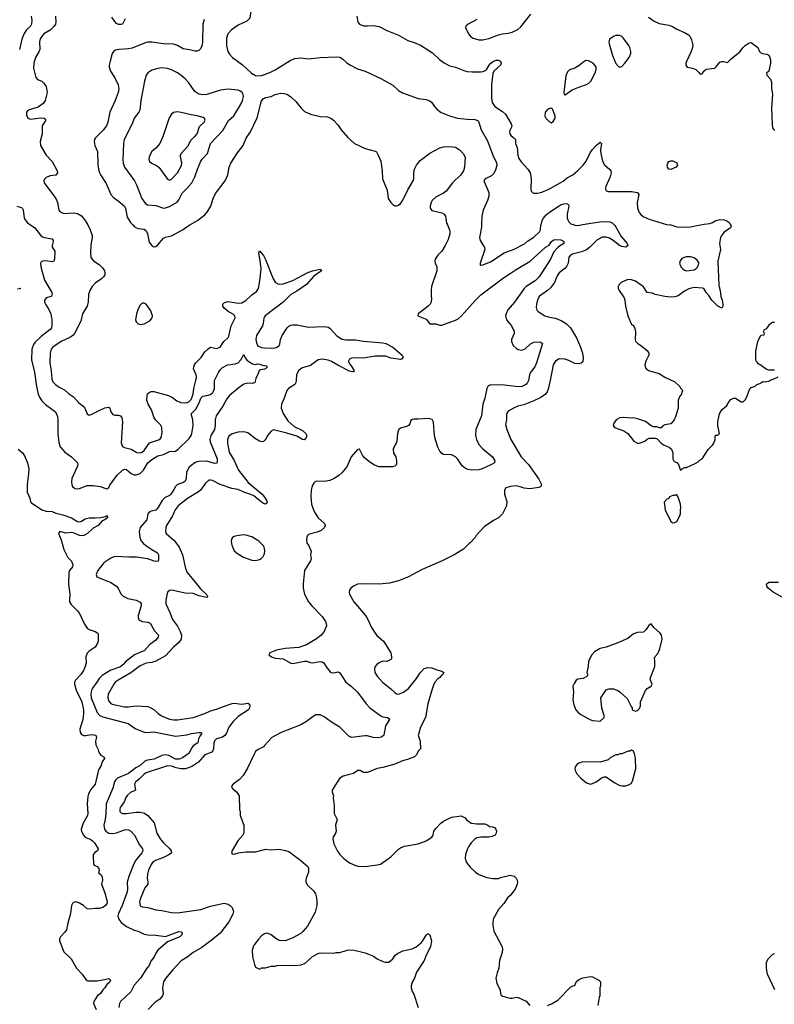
# Model space of a CAD drawing. Header units: inches. Extents: x 1771504 to 1971212, y 471788 to 643615.
# Tile 19 of 256: x 1837500 to 1845207, y 502042 to 512095. Entities that reach past the tile are written whole.
import ezdxf

# ---------------------------------------------------------------- set-up
doc = ezdxf.new("R2010")
doc.units = ezdxf.units.IN
doc.header["$MEASUREMENT"] = 0
for name, color, linetype in [('B8530', 7, 'Continuous'), ('B8531', 7, 'Continuous'), ('B8540', 7, 'Continuous'), ('B8541', 7, 'Continuous')]:
    doc.layers.add(name, color=color, linetype=linetype)

msp = doc.modelspace()

# ---------------------------------------------------------------- linework, layer by layer
at = {"layer": 'B8530', "color": 5}
for points, elevation in [([(1837612, 510000), (1837656, 509970), (1837721, 509881), (1837754, 509870), (1837830, 509857), (1837841, 509841), (1837843, 509830), (1837831, 509790), (1837831, 509771), (1837859, 509730), (1837856, 509650), (1837850, 509630), (1837830, 509622), (1837768, 509632), (1837734, 509630), (1837718, 509622), (1837711, 509609), (1837715, 509570), (1837754, 509434), (1837827, 509310), (1837832, 509290), (1837823, 509270), (1837770, 509254), (1837754, 509230), (1837755, 509210), (1837764, 509190), (1837797, 509137), (1837817, 509090), (1837828, 509030), (1837828, 508970), (1837824, 508950), (1837810, 508930), (1837719, 508861), (1837658, 508802), (1837641, 508779), (1837625, 508730), (1837621, 508621), (1837650, 508496), (1837671, 508351), (1837690, 508270), (1837701, 508241), (1837725, 508205), (1837765, 508165), (1837866, 508090), (1837885, 508045), (1837890, 508010), (1837888, 507868), (1837898, 507778), (1837913, 507733), (1837960, 507680), (1838030, 507630), (1838090, 507570), (1838094, 507550), (1838087, 507530), (1838034, 507410), (1838030, 507370), (1838032, 507350), (1838040, 507330), (1838062, 507310), (1838090, 507305), (1838110, 507308), (1838190, 507338), (1838250, 507340), (1838322, 507330), (1838390, 507305), (1838410, 507318), (1838419, 507341), (1838495, 507445), (1838550, 507495), (1838570, 507505), (1838590, 507502), (1838640, 507460), (1838670, 507447), (1838690, 507447), (1838730, 507463), (1838764, 507496), (1838810, 507570), (1838850, 507605), (1838910, 507641), (1838970, 507656), (1839030, 507685), (1839090, 507690), (1839120, 507710), (1839230, 507820), (1839250, 507850), (1839257, 507870), (1839272, 507950), (1839268, 508010), (1839252, 508070), (1839300, 508120), (1839335, 508190), (1839350, 508232), (1839359, 508241), (1839370, 508251), (1839410, 508257), (1839450, 508269), (1839473, 508290), (1839484, 508310), (1839488, 508330), (1839490, 508412), (1839530, 508494), (1839550, 508524), (1839570, 508543), (1839621, 508570), (1839700, 508580), (1839730, 508592), (1839759, 508621), (1839790, 508678), (1839799, 508650), (1839819, 508619), (1839870, 508585), (1839890, 508577), (1839910, 508576), (1839930, 508581), (1839950, 508579), (1839990, 508564), (1840000, 508563)], 360), ([(1838195, 510000), (1838221, 509950), (1838240, 509890), (1838240, 509870), (1838225, 509795), (1838222, 509710), (1838228, 509668), (1838254, 509634), (1838310, 509595), (1838350, 509559), (1838367, 509530), (1838370, 509510), (1838369, 509490), (1838357, 509470), (1838336, 509450), (1838270, 509404), (1838240, 509370), (1838216, 509330), (1838204, 509290), (1838199, 509210), (1838190, 509170), (1838140, 509090), (1838123, 509017), (1838059, 508890), (1838041, 508870), (1838011, 508849), (1837929, 508811), (1837861, 508770), (1837837, 508750), (1837823, 508730), (1837810, 508690), (1837809, 508590), (1837823, 508510), (1837828, 508428), (1837839, 508399), (1837864, 508370), (1837902, 508342), (1837956, 508316), (1837999, 508279), (1838050, 508245), (1838103, 508183), (1838148, 508150), (1838166, 508130), (1838190, 508072), (1838201, 508061), (1838210, 508056), (1838230, 508063), (1838310, 508106), (1838371, 508131), (1838410, 508139), (1838421, 508130), (1838431, 508090), (1838450, 508063), (1838470, 508056), (1838510, 508057), (1838530, 508051), (1838542, 508030), (1838550, 507990), (1838536, 507776), (1838542, 507750), (1838555, 507735), (1838570, 507727), (1838637, 507710), (1838697, 507677), (1838730, 507672), (1838750, 507679), (1838770, 507695), (1838825, 507775), (1838916, 507804), (1838930, 507810), (1838945, 507830), (1838955, 507875), (1838952, 507930), (1838938, 507958), (1838886, 508010), (1838873, 508030), (1838845, 508110), (1838813, 508170), (1838797, 508210), (1838801, 508259), (1838806, 508274), (1838821, 508290), (1838843, 508297), (1838870, 508299), (1839019, 508259), (1839059, 508239), (1839104, 508204), (1839145, 508185), (1839182, 508182), (1839210, 508186), (1839230, 508196), (1839250, 508218), (1839271, 508270), (1839277, 508330), (1839300, 508410), (1839305, 508445), (1839303, 508470), (1839276, 508530), (1839278, 508550), (1839286, 508570), (1839299, 508590), (1839354, 508646), (1839390, 508704), (1839424, 508736), (1839450, 508750), (1839510, 508738), (1839547, 508753), (1839584, 508810), (1839630, 508850), (1839637, 508863), (1839659, 508970), (1839702, 509050), (1839698, 509070), (1839684, 509084), (1839630, 509116), (1839590, 509150), (1839576, 509170), (1839576, 509190), (1839593, 509207), (1839630, 509216), (1839730, 509200), (1839770, 509204), (1839810, 509228), (1839870, 509284), (1839919, 509321), (1839940, 509350), (1839954, 509430), (1839965, 509550), (1839957, 509637), (1839942, 509710), (1839950, 509735), (1839990, 509686), (1840000, 509667)], 380), ([(1838655, 510000), (1838670, 509985), (1838693, 509970), (1838710, 509962), (1838770, 509955), (1838790, 509940), (1838805, 509910), (1838823, 509823), (1838849, 509789), (1838870, 509776), (1838890, 509780), (1838910, 509796), (1838970, 509864), (1838990, 509874), (1839050, 509889), (1839169, 509951), (1839221, 509990), (1839239, 510000)], 420), ([(1837493, 509353), (1837511, 509350), (1837478, 509342)], 340), ([(1840000, 509060), (1839993, 509047), (1839986, 508994), (1839979, 508970), (1839917, 508870), (1839913, 508830), (1839917, 508797), (1839928, 508770), (1839940, 508760), (1839968, 508748), (1840000, 508746)], 380), ([(1840000, 508528), (1839960, 508520), (1839946, 508514), (1839937, 508483), (1839911, 508430), (1839903, 508390), (1839878, 508382), (1839830, 508383), (1839790, 508373), (1839740, 508340), (1839643, 508257), (1839616, 508224), (1839576, 508150), (1839508, 508050), (1839497, 508010), (1839496, 507956), (1839488, 507910), (1839452, 507848), (1839441, 507810), (1839444, 507784), (1839517, 507610), (1839517, 507583), (1839512, 507568), (1839490, 507564), (1839410, 507586), (1839330, 507583), (1839310, 507580), (1839290, 507571), (1839250, 507544), (1839230, 507525), (1839211, 507490), (1839205, 507470), (1839200, 507410), (1839190, 507384), (1839172, 507368), (1839113, 507350), (1839100, 507340), (1839090, 507330), (1839072, 507290), (1839043, 507250), (1839030, 507238), (1838985, 507215), (1838954, 507186), (1838910, 507110), (1838890, 507086), (1838842, 507078), (1838825, 507070), (1838810, 507050), (1838798, 506990), (1838730, 506910), (1838719, 506870), (1838726, 506810), (1838738, 506778), (1838760, 506750), (1838787, 506727), (1838850, 506684), (1838908, 506650), (1838917, 506630), (1838918, 506582), (1838914, 506566), (1838898, 506562), (1838875, 506565), (1838810, 506590), (1838693, 506607), (1838614, 506606), (1838470, 506615), (1838430, 506598), (1838360, 506550), (1838298, 506470), (1838280, 506430), (1838288, 506408), (1838430, 506347), (1838488, 506310), (1838506, 506290), (1838532, 506232), (1838557, 506210), (1838606, 506186), (1838688, 506168), (1838729, 506149), (1838742, 506130), (1838742, 506110), (1838709, 506010), (1838709, 505990), (1838715, 505975), (1838730, 505959), (1838750, 505950), (1838810, 505944), (1838833, 505933), (1838876, 505856), (1838918, 505810), (1838914, 505790), (1838890, 505760), (1838830, 505714), (1838772, 505650), (1838710, 505628), (1838671, 505609), (1838581, 505539), (1838557, 505510), (1838530, 505487), (1838430, 505454), (1838341, 505399), (1838312, 505370), (1838287, 505330), (1838242, 505270), (1838234, 505250), (1838227, 505210), (1838230, 505170), (1838290, 505020), (1838320, 504990), (1838350, 504976), (1838608, 504908), (1838678, 504858), (1838770, 504820), (1838797, 504817), (1838870, 504823), (1839090, 504778), (1839207, 504793), (1839254, 504806), (1839330, 504818), (1839350, 504818), (1839360, 504810), (1839339, 504781), (1839326, 504754), (1839320, 504710), (1839270, 504681), (1839257, 504663), (1839230, 504607), (1839162, 504558), (1839130, 504545), (1839090, 504545), (1839022, 504582), (1838990, 504590), (1838950, 504581), (1838875, 504545), (1838804, 504536), (1838777, 504523), (1838730, 504480), (1838685, 504455), (1838610, 504399), (1838500, 504350), (1838478, 504330), (1838468, 504312), (1838452, 504250), (1838382, 504090), (1838381, 503990), (1838374, 503930), (1838359, 503870), (1838366, 503830), (1838379, 503810), (1838410, 503789), (1838450, 503785), (1838490, 503792), (1838570, 503825), (1838590, 503828), (1838610, 503823), (1838634, 503810), (1838672, 503770), (1838724, 503670), (1838755, 503630), (1838756, 503610), (1838746, 503590), (1838687, 503513), (1838665, 503475), (1838614, 503346), (1838599, 503290), (1838602, 503222), (1838599, 503190), (1838548, 503050), (1838509, 502970), (1838503, 502943), (1838512, 502910), (1838537, 502877), (1838590, 502837), (1838670, 502799), (1838710, 502789), (1838770, 502759), (1838810, 502750), (1838890, 502749), (1838990, 502735), (1839124, 502784), (1839150, 502782), (1839160, 502770), (1839157, 502750), (1839134, 502730), (1839010, 502681), (1838910, 502594), (1838890, 502565), (1838873, 502527), (1838838, 502482), (1838822, 502438), (1838799, 502410), (1838734, 502310), (1838670, 502236), (1838634, 502170), (1838530, 502070), (1838520, 502050), (1838511, 502010)], 360), ([(1840000, 507797), (1839990, 507789), (1839975, 507785), (1839950, 507792), (1839910, 507814), (1839830, 507875), (1839790, 507887), (1839730, 507885), (1839670, 507867), (1839637, 507843), (1839621, 507810), (1839623, 507770), (1839640, 507680), (1839690, 507595), (1839735, 507495), (1839833, 507370), (1839978, 507250), (1840000, 507219)], 380), ([(1837485, 507710), (1837530, 507673), (1837550, 507642), (1837581, 507570), (1837592, 507510), (1837590, 507458), (1837576, 507350), (1837577, 507270), (1837604, 507210), (1837611, 507171), (1837621, 507161), (1837725, 507090), (1837770, 507078), (1837830, 507072), (1837870, 507057), (1837940, 507040), (1838030, 507009), (1838090, 506973), (1838110, 506967), (1838130, 506974), (1838170, 506999), (1838208, 507010), (1838270, 507008), (1838327, 507013), (1838377, 507023), (1838391, 507031), (1838394, 507030), (1838397, 507017), (1838396, 507010), (1838371, 506990), (1838343, 506977), (1838302, 506930), (1838250, 506905), (1838193, 506850), (1838156, 506830), (1838130, 506825), (1838110, 506828), (1838050, 506856), (1838030, 506860), (1837970, 506853), (1837911, 506869), (1837897, 506850), (1837924, 506784), (1837950, 506686), (1837990, 506605), (1838028, 506568), (1838044, 506530), (1838039, 506510), (1838010, 506470), (1838002, 506450), (1838000, 506330), (1838013, 506230), (1838007, 506170), (1838010, 506150), (1838025, 506125), (1838090, 506059), (1838110, 506032), (1838163, 505923), (1838190, 505882), (1838210, 505869), (1838271, 505850), (1838299, 505830), (1838301, 505821), (1838301, 505750), (1838294, 505730), (1838270, 505689), (1838210, 505648), (1838190, 505627), (1838176, 505590), (1838178, 505530), (1838169, 505490), (1838150, 505450), (1838124, 505410), (1838071, 505350), (1838060, 505330), (1838058, 505310), (1838078, 505250), (1838134, 505130), (1838152, 505050), (1838153, 505010), (1838144, 504950), (1838113, 504850), (1838116, 504816), (1838130, 504798), (1838150, 504787), (1838174, 504786), (1838230, 504797), (1838278, 504790), (1838285, 504770), (1838274, 504730), (1838277, 504690), (1838299, 504650), (1838304, 504624), (1838318, 504598), (1838330, 504585), (1838358, 504570), (1838365, 504550), (1838343, 504517), (1838328, 504472), (1838305, 504435), (1838272, 504288), (1838226, 504234), (1838202, 504190), (1838196, 504164), (1838190, 504090), (1838195, 503990), (1838191, 503970), (1838147, 503893), (1838127, 503830), (1838130, 503806), (1838150, 503768), (1838170, 503750), (1838226, 503726), (1838245, 503710), (1838265, 503690), (1838302, 503630), (1838295, 503610), (1838268, 503592), (1838252, 503570), (1838249, 503550), (1838254, 503474), (1838262, 503462), (1838290, 503448), (1838308, 503430), (1838312, 503408), (1838306, 503386), (1838330, 503367), (1838342, 503342), (1838346, 503310), (1838337, 503270), (1838341, 503250), (1838370, 503181), (1838393, 503090), (1838389, 503070), (1838376, 503050), (1838350, 503030), (1838310, 503019), (1838270, 503020), (1838212, 503012), (1838190, 503017), (1838153, 503050), (1838110, 503075), (1838070, 503087), (1838050, 503081), (1838039, 503070), (1838030, 503050), (1838018, 502970), (1837990, 502870), (1837978, 502802), (1837962, 502778), (1837917, 502730), (1837908, 502710), (1837908, 502690), (1837950, 502579), (1838027, 502507), (1838080, 502410), (1838137, 502350), (1838174, 502294), (1838190, 502285), (1838203, 502283), (1838290, 502282), (1838382, 502298), (1838410, 502307), (1838427, 502290), (1838416, 502264), (1838390, 502244), (1838368, 502210), (1838349, 502190), (1838330, 502157), (1838290, 502125), (1838256, 502070), (1838253, 502050), (1838282, 501990)], 340), ([(1840000, 507151), (1839990, 507155), (1839968, 507168), (1839892, 507232), (1839852, 507252), (1839790, 507272), (1839730, 507299), (1839668, 507308), (1839549, 507349), (1839470, 507389), (1839450, 507394), (1839430, 507392), (1839396, 507364), (1839348, 507292), (1839327, 507273), (1839213, 507207), (1839118, 507130), (1839089, 507091), (1839062, 507030), (1839001, 506930), (1838993, 506910), (1838988, 506870), (1838996, 506850), (1839077, 506777), (1839113, 506733), (1839128, 506708), (1839163, 506630), (1839192, 506492), (1839210, 506450), (1839293, 506353), (1839345, 506285), (1839410, 506221), (1839418, 506210), (1839417, 506203), (1839410, 506194), (1839330, 506212), (1839270, 506235), (1839190, 506240), (1839051, 506269), (1839030, 506266), (1839010, 506250), (1838993, 506170), (1838992, 506130), (1839037, 506037), (1839061, 505970), (1839110, 505902), (1839140, 505850), (1839152, 505810), (1839149, 505770), (1839124, 505736), (1839070, 505690), (1838990, 505601), (1838890, 505545), (1838850, 505533), (1838790, 505525), (1838730, 505499), (1838635, 505425), (1838504, 505350), (1838476, 505330), (1838460, 505310), (1838404, 505210), (1838400, 505170), (1838410, 505137), (1838430, 505114), (1838446, 505106), (1838570, 505080), (1838610, 505078), (1838690, 505088), (1838810, 505081), (1838839, 505070), (1838871, 505051), (1838915, 505010), (1838948, 504988), (1839030, 504954), (1839070, 504947), (1839110, 504948), (1839270, 504971), (1839390, 505010), (1839450, 505037), (1839510, 505054), (1839570, 505080), (1839670, 505114), (1839690, 505117), (1839770, 505108), (1839830, 505117), (1839847, 505107), (1839851, 505090), (1839847, 505070), (1839836, 505050), (1839730, 504979), (1839679, 504930), (1839637, 504870), (1839612, 504810), (1839595, 504785), (1839570, 504768), (1839510, 504753), (1839490, 504732), (1839483, 504710), (1839481, 504650), (1839474, 504630), (1839463, 504617), (1839390, 504588), (1839325, 504515), (1839265, 504475), (1839224, 504456), (1839190, 504447), (1839146, 504446), (1839097, 504457), (1839050, 504474), (1839010, 504478), (1838790, 504406), (1838767, 504390), (1838721, 504339), (1838684, 504310), (1838673, 504290), (1838682, 504230), (1838670, 504220), (1838630, 504206), (1838601, 504179), (1838585, 504155), (1838568, 504110), (1838527, 504050), (1838523, 504030), (1838524, 504010), (1838536, 503996), (1838550, 503990), (1838590, 503990), (1838690, 504004), (1838730, 504004), (1838773, 503993), (1838808, 503968), (1838875, 503895), (1838901, 503790), (1838936, 503730), (1838969, 503689), (1839034, 503630), (1839048, 503610), (1839050, 503590), (1839030, 503570), (1838962, 503538), (1838886, 503510), (1838858, 503490), (1838842, 503470), (1838815, 503410), (1838804, 503370), (1838801, 503330), (1838810, 503290), (1838809, 503270), (1838779, 503230), (1838730, 503117), (1838724, 503084), (1838730, 503048), (1838750, 503036), (1838810, 503030), (1838890, 503007), (1838950, 503000), (1839050, 502980), (1839110, 502977), (1839350, 503009), (1839450, 503043), (1839590, 503076), (1839630, 503065), (1839650, 503052), (1839670, 503030), (1839683, 502990), (1839677, 502963), (1839637, 502883), (1839549, 502770), (1839470, 502703), (1839359, 502621), (1839270, 502571), (1839210, 502524), (1839150, 502487), (1839062, 502390), (1838990, 502304), (1838969, 502270), (1838959, 502210), (1838966, 502150), (1838957, 502130), (1838930, 502096), (1838881, 502059), (1838811, 501990)], 380), ([(1840000, 506696), (1839998, 506710), (1839990, 506723), (1839942, 506770), (1839870, 506815), (1839810, 506833), (1839786, 506834), (1839716, 506824), (1839690, 506818), (1839672, 506808), (1839663, 506790), (1839659, 506770), (1839666, 506730), (1839692, 506672), (1839723, 506643), (1839787, 506607), (1839870, 506576), (1839910, 506573), (1839950, 506582), (1839967, 506593), (1839986, 506614), (1839999, 506641), (1840000, 506646)], 420), ([(1840000, 504683), (1839990, 504671), (1839930, 504639), (1839910, 504622), (1839890, 504590), (1839828, 504452), (1839781, 504379), (1839744, 504336), (1839679, 504290), (1839663, 504270), (1839671, 504250), (1839713, 504213), (1839741, 504170), (1839745, 504030), (1839751, 504010), (1839751, 503970), (1839788, 503870), (1839790, 503850), (1839788, 503790), (1839780, 503770), (1839728, 503710), (1839670, 503613), (1839664, 503590), (1839670, 503578), (1839690, 503575), (1839733, 503587), (1839810, 503598), (1839910, 503598), (1840000, 503622)], 420), ([(1840000, 502761), (1839990, 502756), (1839970, 502742), (1839941, 502710), (1839895, 502650), (1839884, 502630), (1839874, 502590), (1839878, 502530), (1839898, 502450), (1839910, 502422), (1839950, 502402), (1839973, 502413), (1840000, 502414)], 420)]:
    msp.add_lwpolyline(points, dxfattribs=dict(at, elevation=elevation))
at = {"layer": 'B8530', "color": 5, "elevation": 420}
msp.add_lwpolyline([(1838770, 509202), (1838750, 509201), (1838730, 509181), (1838710, 509143), (1838692, 509090), (1838684, 509030), (1838689, 509009), (1838710, 508988), (1838730, 508982), (1838770, 508989), (1838830, 509020), (1838853, 509050), (1838855, 509070), (1838841, 509121), (1838810, 509168), (1838790, 509190)], close=True, dxfattribs=at)
at = {"layer": 'B8531', "color": 5}
for points, elevation in [([(1840000, 512341), (1839950, 512295), (1839886, 512250), (1839865, 512210), (1839850, 512109), (1839819, 512081), (1839730, 512040), (1839662, 511990), (1839625, 511950), (1839613, 511907), (1839611, 511830), (1839626, 511770), (1839643, 511743), (1839675, 511710), (1839775, 511635), (1839868, 511548), (1839910, 511524), (1839930, 511520), (1839970, 511524), (1840000, 511535)], 440), ([(1837616, 512130), (1837623, 512090), (1837620, 512050), (1837610, 512027), (1837570, 511991), (1837545, 511955), (1837523, 511897), (1837497, 511790)], 360), ([(1837864, 512130), (1837869, 512070), (1837864, 512050), (1837853, 512030), (1837811, 511989), (1837748, 511950), (1837728, 511930), (1837710, 511899), (1837701, 511870), (1837704, 511790), (1837695, 511765), (1837661, 511710), (1837644, 511650), (1837641, 511601), (1837666, 511506), (1837683, 511483), (1837726, 511466), (1837748, 511448), (1837772, 511412), (1837781, 511350), (1837760, 511270), (1837741, 511239), (1837690, 511201), (1837587, 511170), (1837570, 511150), (1837570, 511122), (1837583, 511090), (1837610, 511078), (1837714, 511094), (1837751, 511090), (1837767, 511070), (1837730, 511010), (1837730, 510930), (1837708, 510850), (1837711, 510811), (1837771, 510711), (1837830, 510648), (1837882, 510550), (1837887, 510530), (1837870, 510508), (1837810, 510500), (1837770, 510482), (1837754, 510466), (1837748, 510450), (1837750, 510430), (1837870, 510268), (1837887, 510230), (1837900, 510150), (1837913, 510133), (1837950, 510115), (1838050, 510122), (1838090, 510115), (1838130, 510092), (1838170, 510046), (1838195, 510000)], 380), ([(1839383, 512097), (1839369, 512050), (1839367, 511873), (1839362, 511838), (1839350, 511799), (1839330, 511779), (1839310, 511772), (1839290, 511772), (1839234, 511786), (1839170, 511796), (1839110, 511832), (1839070, 511846), (1838970, 511847), (1838850, 511865), (1838810, 511867), (1838790, 511862), (1838650, 511804), (1838610, 511796), (1838511, 511790), (1838478, 511782), (1838457, 511770), (1838445, 511750), (1838423, 511670), (1838413, 511630), (1838414, 511610), (1838427, 511570), (1838470, 511502), (1838504, 511430), (1838513, 511390), (1838506, 511350), (1838475, 511270), (1838419, 511150), (1838400, 511050), (1838386, 511010), (1838354, 510966), (1838274, 510890), (1838263, 510870), (1838260, 510850), (1838269, 510810), (1838293, 510750), (1838297, 510610), (1838309, 510550), (1838325, 510510), (1838383, 510423), (1838430, 510310), (1838459, 510279), (1838507, 510247), (1838572, 510190), (1838580, 510170), (1838597, 510077), (1838630, 510024), (1838655, 510000)], 420), ([(1838578, 512102), (1838550, 512048), (1838536, 512044), (1838510, 512044), (1838490, 512056), (1838470, 512076), (1838442, 512122)], 380), ([(1839239, 510000), (1839316, 510044), (1839390, 510104), (1839415, 510130), (1839452, 510190), (1839475, 510270), (1839500, 510320), (1839600, 510450), (1839625, 510510), (1839640, 510590), (1839655, 510630), (1839724, 510736), (1839782, 510810), (1839814, 510886), (1839857, 510950), (1839926, 511094), (1839970, 511267), (1839990, 511290), (1840000, 511295)], 420), ([(1837470, 510190), (1837517, 510177), (1837528, 510168), (1837535, 510155), (1837547, 510070), (1837555, 510050), (1837581, 510021), (1837612, 510000)], 360)]:
    msp.add_lwpolyline(points, dxfattribs=dict(at, elevation=elevation))
for points, elevation in [([(1838950, 511603), (1838910, 511598), (1838850, 511579), (1838810, 511552), (1838793, 511527), (1838773, 511467), (1838738, 511270), (1838726, 511170), (1838716, 511150), (1838670, 511090), (1838650, 511030), (1838568, 510870), (1838561, 510830), (1838552, 510670), (1838556, 510630), (1838570, 510590), (1838672, 510450), (1838692, 510410), (1838748, 510270), (1838780, 510220), (1838806, 510206), (1838890, 510198), (1838970, 510171), (1838990, 510173), (1839030, 510189), (1839108, 510232), (1839124, 510256), (1839158, 510322), (1839208, 510370), (1839259, 510430), (1839290, 510491), (1839317, 510570), (1839351, 510649), (1839364, 510670), (1839419, 510730), (1839450, 510830), (1839575, 510965), (1839633, 511067), (1839687, 511113), (1839755, 511225), (1839776, 511270), (1839786, 511310), (1839782, 511330), (1839773, 511350), (1839750, 511367), (1839730, 511374), (1839630, 511386), (1839550, 511374), (1839410, 511331), (1839370, 511326), (1839330, 511334), (1839290, 511361), (1839228, 511450), (1839190, 511492), (1839150, 511525), (1839110, 511552), (1839050, 511583), (1839010, 511596)], 440), ([(1839110, 511153), (1839070, 511148), (1839049, 511131), (1839027, 511093), (1838966, 510910), (1838930, 510830), (1838890, 510782), (1838851, 510749), (1838835, 510725), (1838821, 510690), (1838820, 510670), (1838827, 510647), (1838846, 510630), (1838890, 510610), (1838922, 510590), (1839010, 510468), (1839030, 510458), (1839050, 510467), (1839110, 510530), (1839153, 510607), (1839156, 510630), (1839142, 510698), (1839142, 510710), (1839150, 510730), (1839218, 510802), (1839250, 510868), (1839290, 510901), (1839311, 510929), (1839337, 511003), (1839384, 511050), (1839394, 511070), (1839386, 511086), (1839375, 511095), (1839314, 511114), (1839250, 511123), (1839150, 511147)], 460)]:
    msp.add_lwpolyline(points, close=True, dxfattribs=dict(at, elevation=elevation))
at = {"layer": 'B8540', "color": 5}
for points, elevation in [([(1841868, 510000), (1841891, 509950), (1841894, 509930), (1841893, 509910), (1841876, 509850), (1841847, 509790), (1841810, 509733), (1841772, 509690), (1841745, 509650), (1841741, 509630), (1841744, 509610), (1841762, 509570), (1841762, 509530), (1841707, 509370), (1841701, 509330), (1841701, 509270), (1841707, 509250), (1841703, 509210), (1841691, 509190), (1841671, 509170), (1841571, 509090), (1841566, 509070), (1841650, 509037), (1841690, 508990), (1841750, 508990), (1841790, 508975), (1841810, 508976), (1841950, 509028), (1841978, 509042), (1842010, 509067), (1842154, 509230), (1842210, 509287), (1842440, 509460), (1842510, 509502), (1842570, 509545), (1842712, 509630), (1842870, 509772), (1842906, 509794), (1842932, 509830), (1842950, 509845), (1842970, 509852), (1843028, 509848), (1843057, 509830), (1843059, 509810), (1843003, 509777), (1842955, 509725), (1842922, 509650), (1842806, 509470), (1842766, 509430), (1842673, 509370), (1842653, 509350), (1842555, 509210), (1842487, 509133), (1842467, 509093), (1842462, 509070), (1842471, 509031), (1842524, 508970), (1842549, 508910), (1842550, 508890), (1842522, 508830), (1842522, 508810), (1842541, 508770), (1842570, 508740), (1842590, 508727), (1842630, 508720), (1842664, 508736), (1842716, 508784), (1842750, 508804), (1842807, 508807), (1842824, 508804), (1842838, 508790), (1842779, 508590), (1842760, 508550), (1842714, 508490), (1842706, 508470), (1842696, 508410), (1842687, 508390), (1842670, 508370), (1842630, 508351), (1842590, 508348), (1842450, 508363), (1842313, 508367), (1842285, 508355), (1842272, 508330), (1842250, 508230), (1842231, 508170), (1842216, 508050), (1842160, 507910), (1842154, 507850), (1842164, 507810), (1842190, 507759), (1842230, 507715), (1842329, 507630), (1842352, 507590), (1842348, 507570), (1842313, 507550), (1842222, 507510), (1842190, 507500), (1842110, 507497), (1842081, 507501), (1842053, 507513), (1842020, 507540), (1841972, 507610), (1841950, 507633), (1841910, 507653), (1841830, 507656), (1841810, 507667), (1841790, 507690), (1841770, 507730), (1841741, 507830), (1841732, 507890), (1841725, 507985), (1841712, 508012), (1841690, 508021), (1841670, 508024), (1841570, 508015), (1841524, 508016), (1841507, 508013), (1841496, 508004), (1841485, 507970), (1841470, 507950), (1841450, 507940), (1841390, 507925), (1841373, 507910), (1841366, 507894), (1841358, 507870), (1841352, 507790), (1841346, 507770), (1841322, 507730), (1841314, 507710), (1841319, 507670), (1841340, 507630), (1841350, 507590), (1841347, 507553), (1841330, 507535), (1841309, 507531), (1841170, 507531), (1841125, 507545), (1841076, 507576), (1841022, 507622), (1841000, 507650), (1840970, 507709), (1840950, 507705), (1840885, 507630), (1840843, 507537), (1840825, 507510), (1840791, 507469), (1840760, 507440), (1840713, 507410), (1840669, 507391), (1840610, 507380), (1840530, 507382), (1840508, 507370), (1840486, 507334), (1840477, 507290), (1840474, 507230), (1840481, 507150), (1840490, 507119), (1840510, 507065), (1840550, 507008), (1840613, 506950), (1840621, 506930), (1840614, 506910), (1840579, 506881), (1840538, 506862), (1840482, 506850), (1840450, 506838), (1840441, 506830), (1840431, 506810), (1840428, 506788), (1840431, 506750), (1840451, 506730), (1840478, 506670), (1840471, 506630), (1840476, 506590), (1840471, 506570), (1840410, 506470), (1840395, 506335), (1840396, 506290), (1840410, 506230), (1840450, 506150), (1840483, 506110), (1840590, 506001), (1840622, 505950), (1840631, 505930), (1840633, 505907), (1840611, 505850), (1840574, 505806), (1840530, 505773), (1840430, 505712), (1840350, 505686), (1840210, 505675), (1840123, 505657), (1840056, 505630), (1840045, 505610), (1840071, 505590), (1840110, 505575), (1840190, 505569), (1840270, 505525), (1840290, 505522), (1840410, 505547), (1840430, 505546), (1840470, 505532), (1840490, 505530), (1840570, 505542), (1840590, 505538), (1840607, 505527), (1840629, 505489), (1840670, 505438), (1840682, 505430), (1840710, 505427), (1840750, 505437), (1840768, 505428), (1840832, 505332), (1840890, 505288), (1840950, 505230), (1841040, 505110), (1841076, 505070), (1841190, 504986), (1841210, 504977), (1841258, 504970), (1841270, 504961), (1841276, 504950), (1841236, 504884), (1841218, 504790), (1841195, 504770), (1841157, 504763), (1841110, 504766), (1841050, 504782), (1841024, 504784), (1840890, 504766), (1840861, 504781), (1840770, 504871), (1840683, 504923), (1840610, 504976), (1840570, 504996), (1840550, 504999), (1840524, 504996), (1840498, 504982), (1840430, 504930), (1840370, 504895), (1840170, 504818), (1840074, 504766), (1840000, 504683)], 420), ([(1843573, 510000), (1843577, 509997), (1843642, 509882), (1843704, 509810), (1843711, 509790), (1843690, 509773), (1843650, 509780), (1843627, 509790), (1843561, 509842), (1843524, 509864), (1843490, 509875), (1843450, 509873), (1843396, 509844), (1843320, 509770), (1843290, 509746), (1843237, 509723), (1843155, 509705), (1843130, 509694), (1843109, 509670), (1843102, 509610), (1843086, 509574), (1843067, 509553), (1843010, 509511), (1842990, 509478), (1842961, 509410), (1842922, 509358), (1842891, 509329), (1842810, 509271), (1842790, 509234), (1842778, 509190), (1842776, 509156), (1842781, 509130), (1842794, 509114), (1842865, 509070), (1842910, 509056), (1842970, 509046), (1843030, 509025), (1843084, 508990), (1843124, 508950), (1843186, 508846), (1843229, 508750), (1843249, 508690), (1843254, 508646), (1843250, 508603), (1843233, 508587), (1843210, 508580), (1843170, 508583), (1843110, 508615), (1843068, 508630), (1843010, 508631), (1842973, 508610), (1842949, 508570), (1842918, 508410), (1842896, 508324), (1842886, 508294), (1842869, 508271), (1842821, 508239), (1842750, 508203), (1842650, 508163), (1842589, 508149), (1842542, 508130), (1842490, 508098), (1842472, 508070), (1842471, 508011), (1842462, 507962), (1842476, 507910), (1842515, 507810), (1842622, 507630), (1842695, 507555), (1842803, 507403), (1842830, 507350), (1842823, 507330), (1842802, 507318), (1842710, 507306), (1842651, 507311), (1842610, 507327), (1842570, 507335), (1842514, 507330), (1842466, 507314), (1842452, 507290), (1842452, 507250), (1842475, 507175), (1842471, 507130), (1842432, 507050), (1842391, 507010), (1842338, 506982), (1842243, 506917), (1842162, 506830), (1842151, 506809), (1842104, 506756), (1842090, 506748), (1842032, 506690), (1841938, 506630), (1841816, 506570), (1841610, 506480), (1841470, 506407), (1841370, 506367), (1841277, 506343), (1841170, 506330), (1841010, 506336), (1840950, 506330), (1840908, 506312), (1840881, 506290), (1840867, 506270), (1840864, 506250), (1840868, 506230), (1840913, 506150), (1841033, 506010), (1841057, 505970), (1841093, 505890), (1841130, 505830), (1841148, 505808), (1841214, 505750), (1841291, 505630), (1841299, 505590), (1841296, 505570), (1841290, 505562), (1841250, 505541), (1841210, 505544), (1841171, 505529), (1841148, 505512), (1841131, 505490), (1841123, 505470), (1841128, 505430), (1841150, 505391), (1841207, 505330), (1841290, 505264), (1841330, 505224), (1841350, 505211), (1841370, 505210), (1841419, 505230), (1841470, 505268), (1841553, 505370), (1841590, 505428), (1841630, 505471), (1841670, 505482), (1841710, 505478), (1841750, 505461), (1841810, 505445), (1841831, 505430), (1841822, 505410), (1841803, 505397), (1841790, 505378), (1841770, 505364), (1841745, 505335), (1841730, 505309), (1841709, 505250), (1841669, 505109), (1841644, 504970), (1841595, 504870), (1841575, 504810), (1841571, 504790), (1841591, 504730), (1841592, 504650), (1841570, 504626), (1841552, 504590), (1841532, 504570), (1841460, 504540), (1841410, 504529), (1841330, 504493), (1841210, 504459), (1841150, 504449), (1841070, 504414), (1841049, 504409), (1841010, 504409), (1840978, 504430), (1840954, 504430), (1840910, 504397), (1840854, 504386), (1840802, 504370), (1840771, 504350), (1840741, 504310), (1840691, 504230), (1840691, 504210), (1840704, 504170), (1840701, 504150), (1840711, 504070), (1840711, 503990), (1840743, 503930), (1840727, 503870), (1840731, 503810), (1840727, 503790), (1840703, 503750), (1840699, 503730), (1840710, 503682), (1840745, 503605), (1840771, 503570), (1840811, 503530), (1840870, 503487), (1840922, 503462), (1840953, 503453), (1841030, 503448), (1841150, 503465), (1841186, 503474), (1841292, 503548), (1841370, 503625), (1841390, 503638), (1841430, 503656), (1841570, 503681), (1841650, 503711), (1841709, 503750), (1841722, 503770), (1841730, 503811), (1841750, 503838), (1841802, 503890), (1841830, 503911), (1841910, 503951), (1842010, 503965), (1842050, 503945), (1842065, 503925), (1842111, 503891), (1842170, 503883), (1842250, 503883), (1842282, 503870), (1842298, 503858), (1842330, 503855), (1842350, 503846), (1842363, 503830), (1842370, 503810), (1842367, 503790), (1842356, 503770), (1842325, 503755), (1842293, 503747), (1842211, 503749), (1842170, 503741), (1842150, 503729), (1842110, 503689), (1842083, 503650), (1842075, 503630), (1842054, 503570), (1842051, 503530), (1842065, 503490), (1842101, 503441), (1842155, 503390), (1842190, 503368), (1842270, 503337), (1842332, 503328), (1842390, 503327), (1842410, 503336), (1842510, 503361), (1842550, 503350), (1842570, 503330), (1842582, 503310), (1842585, 503290), (1842582, 503270), (1842562, 503218), (1842510, 503153), (1842483, 503130), (1842444, 503070), (1842390, 503010), (1842337, 502910), (1842331, 502871), (1842331, 502850), (1842344, 502790), (1842426, 502630), (1842431, 502610), (1842427, 502570), (1842402, 502490), (1842395, 502410), (1842375, 502365), (1842363, 502310), (1842373, 502253), (1842407, 502190), (1842411, 502150), (1842417, 502137), (1842430, 502124), (1842510, 502105), (1842530, 502104), (1842570, 502114), (1842590, 502110), (1842673, 502073), (1842711, 502031)], 440), ([(1842216, 510000), (1842215, 509975), (1842196, 509870), (1842202, 509842), (1842247, 509770), (1842251, 509750), (1842203, 509610), (1842202, 509590), (1842207, 509587), (1842231, 509591), (1842310, 509621), (1842447, 509713), (1842550, 509752), (1842655, 509805), (1842685, 509835), (1842750, 509875), (1842810, 509929), (1842818, 509950), (1842824, 509996), (1842825, 510000)], 440), ([(1843163, 510000), (1843170, 509998), (1843210, 509995), (1843234, 510000)], 440), ([(1844760, 510000), (1844765, 509990), (1844758, 509970), (1844695, 509925), (1844670, 509895), (1844659, 509870), (1844647, 509810), (1844656, 509750), (1844631, 509629), (1844641, 509381), (1844655, 509330), (1844661, 509270), (1844676, 509230), (1844681, 509190), (1844682, 509170), (1844671, 509149), (1844629, 509169), (1844568, 509230), (1844540, 509280), (1844510, 509308), (1844489, 509349), (1844475, 509355), (1844390, 509359), (1844334, 509346), (1844290, 509324), (1844226, 509274), (1844190, 509265), (1844150, 509263), (1844090, 509269), (1843990, 509289), (1843963, 509303), (1843910, 509309), (1843870, 509369), (1843790, 509425), (1843750, 509439), (1843710, 509441), (1843642, 509410), (1843622, 509390), (1843612, 509370), (1843612, 509350), (1843622, 509330), (1843674, 509254), (1843681, 509230), (1843687, 509170), (1843711, 509070), (1843750, 508982), (1843770, 508972), (1843783, 508943), (1843788, 508908), (1843786, 508830), (1843791, 508811), (1843810, 508791), (1843845, 508770), (1843910, 508718), (1843925, 508690), (1843926, 508670), (1843896, 508610), (1843886, 508570), (1843890, 508542), (1843904, 508524), (1843932, 508510), (1844030, 508483), (1844090, 508446), (1844190, 508398), (1844242, 508350), (1844250, 508334), (1844272, 508310), (1844264, 508296), (1844258, 508270), (1844242, 508250), (1844225, 508210), (1844225, 508130), (1844201, 508050), (1844185, 508010), (1844150, 507968), (1844090, 507958), (1844070, 507948), (1844050, 507928), (1844030, 507928), (1844010, 507938), (1843970, 507938), (1843950, 507948), (1843890, 507994), (1843810, 508021), (1843770, 508029), (1843750, 508025), (1843670, 508033), (1843630, 508029), (1843592, 508010), (1843565, 507970), (1843562, 507950), (1843574, 507930), (1843670, 507896), (1843710, 507871), (1843772, 507790), (1843810, 507771), (1843830, 507771), (1843886, 507790), (1843910, 507812), (1843930, 507822), (1843990, 507822), (1844010, 507814), (1844050, 507771), (1844082, 507750), (1844132, 507730), (1844158, 507710), (1844171, 507671), (1844172, 507610), (1844185, 507585), (1844210, 507574), (1844230, 507554), (1844244, 507504), (1844250, 507494), (1844266, 507510), (1844290, 507522), (1844310, 507522), (1844398, 507562), (1844430, 507582), (1844450, 507602), (1844470, 507612), (1844533, 507707), (1844575, 507750), (1844590, 507772), (1844604, 507810), (1844602, 507830), (1844608, 507852), (1844630, 507854), (1844646, 507870), (1844629, 507949), (1844629, 507990), (1844649, 508070), (1844670, 508110), (1844723, 508157), (1844745, 508195), (1844764, 508216), (1844790, 508231), (1844810, 508231), (1844870, 508192), (1844890, 508192), (1844910, 508212), (1844929, 508251), (1844950, 508312), (1844970, 508338), (1845010, 508352), (1845029, 508371), (1845058, 508382), (1845090, 508402), (1845110, 508398), (1845150, 508405), (1845170, 508418), (1845190, 508422), (1845246, 508450)], 460), ([(1844146, 510000), (1844150, 510000), (1844210, 509981), (1844270, 509975), (1844350, 509979), (1844452, 510000)], 460), ([(1840000, 509667), (1840010, 509648), (1840090, 509449), (1840113, 509413), (1840137, 509397), (1840150, 509394), (1840190, 509399), (1840290, 509431), (1840436, 509510), (1840489, 509530), (1840566, 509546), (1840580, 509540), (1840581, 509530), (1840505, 509475), (1840430, 509390), (1840330, 509322), (1840270, 509288), (1840190, 509211), (1840006, 509070), (1840000, 509060)], 380), ([(1840000, 508746), (1840070, 508741), (1840110, 508744), (1840130, 508752), (1840151, 508769), (1840157, 508783), (1840164, 508830), (1840182, 508870), (1840232, 508948), (1840250, 508967), (1840270, 508977), (1840290, 508981), (1840330, 508980), (1840450, 508956), (1840610, 508964), (1840650, 508956), (1840666, 508946), (1840744, 508864), (1840793, 508833), (1840835, 508825), (1840930, 508825), (1841012, 508812), (1841210, 508797), (1841238, 508790), (1841310, 508750), (1841407, 508670), (1841416, 508650), (1841401, 508630), (1841390, 508626), (1841290, 508640), (1841238, 508658), (1841210, 508661), (1841130, 508658), (1841010, 508639), (1840930, 508643), (1840890, 508638), (1840869, 508630), (1840857, 508610), (1840861, 508590), (1840893, 508550), (1840915, 508510), (1840910, 508499), (1840902, 508498), (1840870, 508505), (1840748, 508568), (1840686, 508606), (1840650, 508620), (1840590, 508628), (1840550, 508623), (1840470, 508563), (1840390, 508539), (1840371, 508529), (1840349, 508510), (1840328, 508472), (1840325, 508410), (1840321, 508390), (1840309, 508371), (1840247, 508330), (1840228, 508310), (1840202, 508230), (1840174, 508170), (1840169, 508130), (1840190, 508075), (1840239, 507999), (1840303, 507943), (1840390, 507901), (1840423, 507870), (1840432, 507850), (1840427, 507830), (1840410, 507805), (1840390, 507807), (1840330, 507842), (1840230, 507874), (1840093, 507907), (1840070, 507893), (1840030, 507850), (1840010, 507805), (1840000, 507797)], 380), ([(1845210, 508515), (1845150, 508515), (1845125, 508525), (1845089, 508549), (1845070, 508568), (1845050, 508578), (1845025, 508605), (1845020, 508620), (1845019, 508710), (1845038, 508810), (1845070, 508874), (1845102, 508878), (1845106, 508890), (1845098, 508910), (1845106, 508930), (1845130, 508942), (1845158, 508982), (1845180, 509000), (1845190, 509005), (1845210, 509005)], 460), ([(1840000, 508563), (1840020, 508560), (1840031, 508550), (1840010, 508529), (1840000, 508528)], 360), ([(1840000, 507219), (1840021, 507190), (1840026, 507170), (1840023, 507157), (1840010, 507148), (1840000, 507151)], 380), ([(1840000, 506646), (1840005, 506670), (1840000, 506696)], 420), ([(1845330, 506174), (1845194, 506250), (1845146, 506290), (1845130, 506310), (1845127, 506330), (1845150, 506352), (1845250, 506353)], 440), ([(1840000, 503622), (1840010, 503625), (1840070, 503618), (1840150, 503625), (1840214, 503614), (1840250, 503602), (1840373, 503510), (1840442, 503450), (1840451, 503430), (1840451, 503390), (1840427, 503330), (1840422, 503310), (1840423, 503290), (1840440, 503260), (1840502, 503202), (1840520, 503170), (1840532, 503130), (1840536, 503090), (1840534, 503050), (1840518, 502982), (1840439, 502841), (1840393, 502787), (1840370, 502766), (1840283, 502717), (1840210, 502691), (1840150, 502695), (1840115, 502715), (1840070, 502753), (1840030, 502767), (1840010, 502765), (1840000, 502761)], 420), ([(1840000, 502414), (1840010, 502414), (1840070, 502431), (1840110, 502431), (1840130, 502438), (1840230, 502443), (1840310, 502437), (1840375, 502445), (1840417, 502463), (1840490, 502530), (1840550, 502561), (1840570, 502566), (1840710, 502565), (1840731, 502571), (1840770, 502571), (1840845, 502595), (1840870, 502598), (1840915, 502595), (1841027, 502567), (1841114, 502534), (1841150, 502506), (1841210, 502478), (1841232, 502472), (1841270, 502471), (1841310, 502506), (1841336, 502544), (1841358, 502562), (1841412, 502588), (1841510, 502609), (1841550, 502629), (1841601, 502670), (1841622, 502698), (1841650, 502747), (1841670, 502766), (1841690, 502752), (1841705, 502690), (1841694, 502630), (1841656, 502550), (1841632, 502488), (1841553, 502370), (1841532, 502308), (1841510, 502269), (1841497, 502230), (1841497, 502210), (1841510, 502172), (1841526, 502146), (1841571, 502010)], 420), ([(1845213, 502190), (1845139, 502350), (1845126, 502406), (1845129, 502470), (1845135, 502485), (1845149, 502511), (1845188, 502550), (1845210, 502562)], 440), ([(1842890, 502030), (1842933, 502047), (1842995, 502085), (1843130, 502222), (1843150, 502232), (1843170, 502234), (1843182, 502270), (1843210, 502294), (1843250, 502311), (1843330, 502325), (1843350, 502322), (1843414, 502290), (1843432, 502270), (1843432, 502230), (1843425, 502210), (1843426, 502130), (1843418, 502110), (1843406, 502030)], 440)]:
    msp.add_lwpolyline(points, dxfattribs=dict(at, elevation=elevation))
at = {"layer": 'B8540', "color": 5, "elevation": 460}
for points in [[(1844350, 509674), (1844310, 509674), (1844275, 509665), (1844263, 509657), (1844246, 509634), (1844238, 509610), (1844252, 509570), (1844272, 509550), (1844290, 509538), (1844310, 509532), (1844390, 509542), (1844406, 509550), (1844427, 509573), (1844428, 509590), (1844438, 509610), (1844420, 509640), (1844390, 509662)], [(1844210, 507246), (1844190, 507238), (1844170, 507238), (1844138, 507222), (1844130, 507206), (1844110, 507198), (1844082, 507170), (1844091, 507090), (1844151, 506971), (1844170, 506958), (1844190, 506961), (1844210, 506972), (1844242, 507030), (1844249, 507050), (1844249, 507089), (1844254, 507110), (1844249, 507150), (1844229, 507209)], [(1843950, 505928), (1843925, 505910), (1843898, 505870), (1843870, 505842), (1843810, 505839), (1843770, 505824), (1843710, 505777), (1843610, 505733), (1843490, 505689), (1843430, 505674), (1843370, 505642), (1843345, 505610), (1843310, 505546), (1843305, 505490), (1843292, 505430), (1843302, 505410), (1843294, 505390), (1843254, 505370), (1843199, 505361), (1843182, 505350), (1843162, 505318), (1843151, 505290), (1843156, 505230), (1843151, 505150), (1843158, 505098), (1843181, 505050), (1843203, 505023), (1843230, 505001), (1843322, 504950), (1843350, 504941), (1843430, 504932), (1843468, 504970), (1843468, 504990), (1843446, 505066), (1843435, 505170), (1843490, 505252), (1843516, 505264), (1843564, 505264), (1843610, 505245), (1843632, 505230), (1843705, 505165), (1843744, 505084), (1843754, 505070), (1843754, 505050), (1843790, 505034), (1843810, 505042), (1843830, 505062), (1843839, 505090), (1843842, 505130), (1843890, 505245), (1843910, 505265), (1843948, 505290), (1843956, 505304), (1843958, 505310), (1843942, 505350), (1843939, 505370), (1843975, 505465), (1843988, 505490), (1843988, 505548), (1843983, 505577), (1843990, 505594), (1844016, 505624), (1844038, 505670), (1844062, 505770), (1844054, 505810), (1844042, 505830), (1843975, 505890)], [(1843750, 504638), (1843732, 504628), (1843713, 504627), (1843650, 504598), (1843630, 504598), (1843610, 504588), (1843590, 504588), (1843530, 504558), (1843510, 504538), (1843430, 504515), (1843250, 504519), (1843210, 504505), (1843190, 504490), (1843177, 504470), (1843171, 504450), (1843173, 504430), (1843190, 504396), (1843231, 504350), (1843290, 504303), (1843330, 504291), (1843350, 504296), (1843386, 504314), (1843450, 504358), (1843470, 504365), (1843490, 504365), (1843570, 504306), (1843621, 504281), (1843650, 504271), (1843670, 504271), (1843690, 504271), (1843710, 504281), (1843744, 504296), (1843760, 504320), (1843793, 504450), (1843789, 504549), (1843782, 504590), (1843770, 504626)]]:
    msp.add_lwpolyline(points, close=True, dxfattribs=at)
at = {"layer": 'B8541', "color": 5}
for points, elevation in [([(1840942, 512130), (1840953, 512070), (1840969, 512049), (1841013, 512033), (1841050, 512032), (1841110, 512037), (1841170, 512026), (1841250, 511986), (1841370, 511936), (1841463, 511883), (1841530, 511862), (1841595, 511835), (1841717, 511757), (1841788, 511690), (1841834, 511654), (1841890, 511624), (1841951, 511610), (1842035, 511575), (1842070, 511566), (1842121, 511561), (1842210, 511561), (1842235, 511565), (1842262, 511578), (1842272, 511588), (1842295, 511630), (1842312, 511650), (1842339, 511670), (1842370, 511681), (1842390, 511682), (1842410, 511673), (1842419, 511650), (1842412, 511630), (1842341, 511570), (1842333, 511547), (1842319, 511430), (1842318, 511298), (1842324, 511250), (1842352, 511210), (1842430, 511158), (1842460, 511130), (1842518, 511030), (1842526, 511010), (1842524, 510996), (1842504, 510956), (1842505, 510930), (1842518, 510910), (1842548, 510888), (1842563, 510870), (1842565, 510830), (1842582, 510790), (1842587, 510710), (1842597, 510677), (1842622, 510642), (1842690, 510570), (1842713, 510530), (1842725, 510475), (1842722, 510362), (1842725, 510345), (1842738, 510330), (1842750, 510325), (1842790, 510324), (1842822, 510330), (1842850, 510341), (1842910, 510369), (1843050, 510446), (1843090, 510480), (1843151, 510510), (1843198, 510550), (1843255, 510610), (1843286, 510650), (1843326, 510734), (1843350, 510770), (1843390, 510813), (1843430, 510846), (1843441, 510830), (1843433, 510767), (1843434, 510730), (1843453, 510650), (1843472, 510612), (1843526, 510566), (1843537, 510550), (1843540, 510530), (1843530, 510490), (1843488, 510390), (1843484, 510370), (1843486, 510350), (1843510, 510341), (1843750, 510341), (1843811, 510330), (1843824, 510310), (1843805, 510230), (1843810, 510170), (1843827, 510127), (1843845, 510105), (1843867, 510087), (1843930, 510059), (1844105, 510005), (1844146, 510000)], 460), ([(1842170, 512096), (1842079, 512050), (1842056, 512030), (1842053, 512010), (1842086, 511946), (1842103, 511923), (1842130, 511906), (1842190, 511890), (1842230, 511889), (1842290, 511903), (1842390, 511941), (1842430, 511950), (1842490, 511956), (1842531, 511969), (1842586, 511994), (1842617, 512023), (1842719, 512150)], 480), ([(1843921, 512121), (1843980, 512080), (1844030, 512056), (1844130, 512038), (1844166, 512026), (1844210, 511998), (1844290, 511963), (1844330, 511939), (1844345, 511925), (1844363, 511890), (1844374, 511834), (1844373, 511810), (1844359, 511770), (1844310, 511669), (1844303, 511650), (1844302, 511630), (1844318, 511610), (1844370, 511599), (1844405, 511585), (1844437, 511557), (1844450, 511539), (1844470, 511543), (1844487, 511570), (1844512, 511588), (1844599, 511601), (1844611, 511609), (1844650, 511661), (1844670, 511668), (1844688, 511668), (1844730, 511659), (1844765, 511695), (1844855, 511765), (1844888, 511810), (1844910, 511832), (1844950, 511857), (1844970, 511863), (1845038, 511810), (1845056, 511770), (1845070, 511756), (1845088, 511748), (1845130, 511742), (1845150, 511734), (1845167, 511690), (1845167, 511650), (1845155, 511585), (1845150, 511570), (1845126, 511550), (1845130, 511530), (1845169, 511489), (1845177, 511457), (1845177, 511397), (1845189, 511330), (1845180, 511190), (1845185, 511025), (1845190, 510990), (1845210, 510965)], 480), ([(1840000, 511535), (1840062, 511558), (1840110, 511583), (1840261, 511679), (1840310, 511698), (1840370, 511704), (1840450, 511696), (1840570, 511708), (1840736, 511716), (1840770, 511713), (1840796, 511696), (1840837, 511657), (1840873, 511633), (1840950, 511593), (1841029, 511569), (1841190, 511494), (1841310, 511426), (1841370, 511371), (1841410, 511347), (1841570, 511291), (1841650, 511281), (1841690, 511266), (1841710, 511250), (1841735, 511210), (1841760, 511180), (1841806, 511146), (1841901, 511110), (1841970, 511091), (1842070, 511078), (1842150, 511077), (1842170, 511070), (1842181, 511061), (1842190, 511050), (1842214, 510970), (1842279, 510859), (1842332, 510710), (1842370, 510634), (1842373, 510610), (1842360, 510560), (1842339, 510521), (1842318, 510502), (1842253, 510470), (1842240, 510450), (1842290, 510332), (1842293, 510293), (1842279, 510250), (1842232, 510150), (1842220, 510090), (1842216, 510000)], 440), ([(1840000, 511295), (1840010, 511299), (1840069, 511310), (1840110, 511332), (1840163, 511343), (1840202, 511342), (1840230, 511333), (1840266, 511310), (1840319, 511259), (1840374, 511190), (1840410, 511157), (1840471, 511131), (1840570, 511108), (1840643, 511103), (1840678, 511090), (1840706, 511070), (1840750, 511021), (1840783, 510970), (1840850, 510891), (1840921, 510830), (1841030, 510779), (1841130, 510753), (1841144, 510744), (1841159, 510719), (1841188, 510650), (1841203, 510550), (1841207, 510470), (1841253, 510353), (1841265, 510270), (1841290, 510227), (1841310, 510207), (1841330, 510196), (1841350, 510195), (1841370, 510202), (1841390, 510217), (1841410, 510246), (1841463, 510357), (1841519, 510450), (1841525, 510470), (1841524, 510530), (1841531, 510570), (1841551, 510610), (1841590, 510658), (1841690, 510731), (1841790, 510788), (1841830, 510798), (1841890, 510801), (1841952, 510792), (1841990, 510768), (1842028, 510730), (1842050, 510690), (1842043, 510590), (1842033, 510550), (1842004, 510510), (1841919, 510430), (1841855, 510345), (1841830, 510324), (1841755, 510285), (1841714, 510250), (1841702, 510230), (1841691, 510190), (1841693, 510170), (1841710, 510146), (1841810, 510124), (1841836, 510110), (1841849, 510089), (1841859, 510019), (1841868, 510000)], 420), ([(1842825, 510000), (1842836, 510044), (1842850, 510070), (1842877, 510103), (1842910, 510130), (1843010, 510196), (1843030, 510207), (1843070, 510218), (1843096, 510216), (1843106, 510206), (1843108, 510190), (1843092, 510110), (1843093, 510070), (1843098, 510050), (1843109, 510030), (1843130, 510011), (1843163, 510000)], 440), ([(1843234, 510000), (1843290, 510011), (1843450, 510033), (1843530, 510030), (1843550, 510022), (1843573, 510000)], 440), ([(1844452, 510000), (1844490, 510008), (1844550, 510014), (1844577, 510023), (1844610, 510043), (1844650, 510054), (1844694, 510050), (1844730, 510038), (1844750, 510022), (1844760, 510000)], 460)]:
    msp.add_lwpolyline(points, dxfattribs=dict(at, elevation=elevation))
for points, elevation in [([(1843630, 511933), (1843590, 511932), (1843570, 511925), (1843525, 511895), (1843517, 511870), (1843519, 511850), (1843553, 511730), (1843589, 511649), (1843617, 511617), (1843630, 511611), (1843650, 511616), (1843681, 511650), (1843725, 511710), (1843741, 511750), (1843741, 511770), (1843732, 511810), (1843723, 511830), (1843664, 511910), (1843650, 511924)], 480), ([(1843283, 511677), (1843250, 511657), (1843210, 511623), (1843170, 511601), (1843117, 511583), (1843096, 511564), (1843078, 511522), (1843058, 511350), (1843062, 511330), (1843070, 511326), (1843142, 511378), (1843210, 511407), (1843290, 511432), (1843314, 511446), (1843334, 511466), (1843381, 511559), (1843389, 511590), (1843386, 511610), (1843375, 511630), (1843356, 511650), (1843310, 511676)], 480), ([(1842930, 511188), (1842910, 511188), (1842890, 511178), (1842868, 511152), (1842865, 511110), (1842872, 511090), (1842912, 511052), (1842930, 511042), (1842950, 511054), (1842969, 511090), (1842969, 511110), (1842950, 511166), (1842940, 511180)], 480), ([(1844150, 510565), (1844130, 510567), (1844115, 510590), (1844114, 510610), (1844119, 510630), (1844130, 510647), (1844150, 510654), (1844170, 510653), (1844210, 510634), (1844219, 510610), (1844206, 510590)], 460)]:
    msp.add_lwpolyline(points, close=True, dxfattribs=dict(at, elevation=elevation))

doc.saveas('drawing.dxf')
